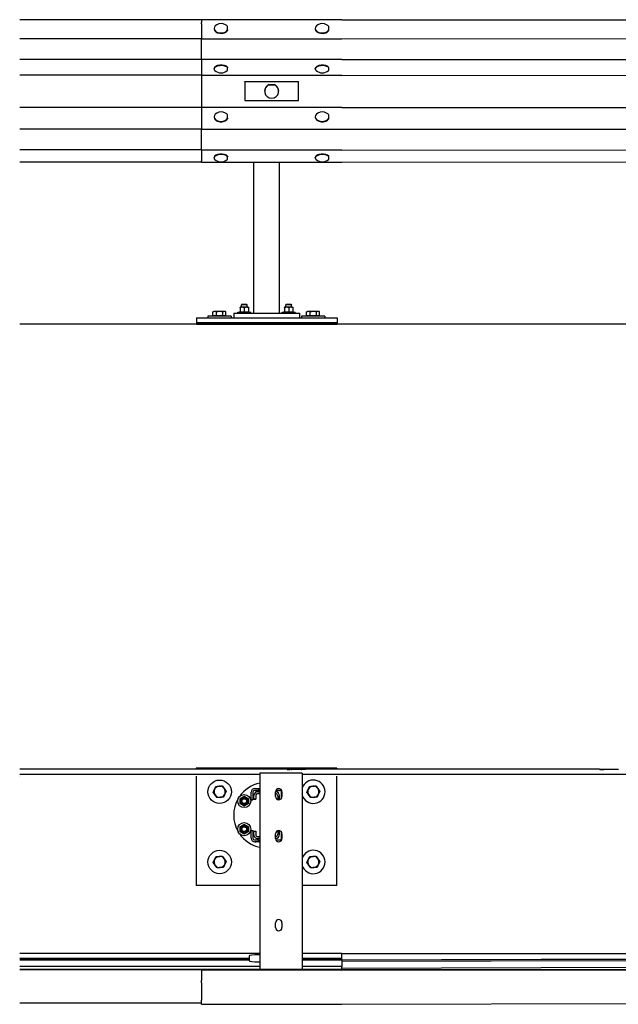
# Model space of a CAD drawing. Header units: metres. Extents: x -699 to 2316, y -1199 to 781.
# Tile 206 of 256: x -25.23 to -23.95, y 2.97 to 5.07. Entities that reach past the tile are written whole.
import ezdxf

# ---------------------------------------------------------------- set-up
doc = ezdxf.new("R2010")
doc.units = ezdxf.units.M

msp = doc.modelspace()

# ---------------------------------------------------------------- linework, layer by layer
for p, q in [((-24.8387, 5.0741), (-25.2267, 5.0741)), ((-24.5387, 5.0745), (-24.8387, 5.0745)), ((-24.8387, 5.0745), (-24.8387, 5.0683)), ((-24.8387, 5.0657), (-24.8387, 5.0683)), ((-24.5387, 5.0745), (-23.4357, 5.0741)), ((-24.8387, 5.0657), (-24.8387, 5.0332)), ((-24.8117, 5.0561), (-24.8117, 5.0552)), ((-24.7826, 5.0517), (-24.7826, 5.0526)), ((-24.5957, 5.0561), (-24.5957, 5.0552)), ((-24.5666, 5.0517), (-24.5666, 5.0526)), ((-24.8387, 5.0335), (-25.2267, 5.0335)), ((-24.5387, 5.0332), (-24.8387, 5.0332)), ((-24.8387, 4.9892), (-24.8387, 5.0332)), ((-23.4357, 5.0335), (-24.5387, 5.0332)), ((-24.8387, 4.9896), (-25.2267, 4.9896)), ((-24.5387, 4.9892), (-24.8387, 4.9892)), ((-24.8387, 4.9892), (-24.8387, 4.9557)), ((-24.5387, 4.9892), (-23.4357, 4.9896)), ((-24.8117, 4.9693), (-24.8117, 4.9703)), ((-24.7826, 4.9718), (-24.7826, 4.9728)), ((-24.5957, 4.9693), (-24.5957, 4.9703)), ((-24.5666, 4.9718), (-24.5666, 4.9728)), ((-24.8387, 4.9561), (-25.2267, 4.9561)), ((-24.5387, 4.9557), (-24.8387, 4.9557)), ((-24.8387, 4.9557), (-24.8387, 4.9374)), ((-24.7462, 4.9418), (-24.7462, 4.9423)), ((-24.7462, 4.9423), (-24.6312, 4.9423)), ((-24.6312, 4.9418), (-24.7462, 4.9418)), ((-24.7462, 4.9418), (-24.7462, 4.902)), ((-24.6312, 4.9418), (-24.6312, 4.9423)), ((-24.6312, 4.902), (-24.6312, 4.9418)), ((-24.5387, 4.9557), (-23.4357, 4.9561)), ((-24.8387, 4.9374), (-24.8387, 4.9076)), ((-24.7037, 4.9218), (-24.7037, 4.9219)), ((-24.694, 4.9357), (-24.694, 4.9358)), ((-24.694, 4.9358), (-24.6833, 4.9358)), ((-24.6833, 4.9358), (-24.6833, 4.9357)), ((-24.6737, 4.9218), (-24.6737, 4.9219)), ((-24.8387, 4.9076), (-24.8387, 4.8869)), ((-24.7462, 4.902), (-24.6312, 4.902)), ((-24.8387, 4.8872), (-25.2267, 4.8872)), ((-24.5387, 4.8869), (-24.8387, 4.8869)), ((-24.8387, 4.8869), (-24.8387, 4.8402)), ((-24.5387, 4.8869), (-23.4357, 4.8872)), ((-24.8117, 4.8674), (-24.8117, 4.8665)), ((-24.7826, 4.863), (-24.7826, 4.8639)), ((-24.5957, 4.8674), (-24.5957, 4.8665)), ((-24.5666, 4.863), (-24.5666, 4.8639)), ((-24.8387, 4.8405), (-25.2267, 4.8405)), ((-24.5387, 4.8402), (-24.8387, 4.8402)), ((-24.8387, 4.7962), (-24.8387, 4.8402)), ((-23.4357, 4.8405), (-24.5387, 4.8402)), ((-24.8387, 4.7966), (-25.2267, 4.7966)), ((-24.5387, 4.7962), (-24.8387, 4.7962)), ((-24.8387, 4.7962), (-24.8387, 4.7729)), ((-24.5387, 4.7962), (-23.4357, 4.7966)), ((-24.8117, 4.7793), (-24.8117, 4.7804)), ((-24.7826, 4.7818), (-24.7826, 4.7829)), ((-24.5957, 4.7793), (-24.5957, 4.7804)), ((-24.5666, 4.7818), (-24.5666, 4.7829)), ((-25.2267, 4.771), (-24.8387, 4.771)), ((-24.8387, 4.7714), (-24.8387, 4.7729)), ((-24.8387, 4.7714), (-24.8387, 4.7706)), ((-24.8387, 4.7706), (-24.5387, 4.7706)), ((-24.7267, 4.4475), (-24.7267, 4.7706)), ((-24.6717, 4.4475), (-24.6717, 4.7706)), ((-24.5387, 4.7706), (-23.4357, 4.771)), ((-24.7556, 4.4608), (-24.7563, 4.4604)), ((-24.7563, 4.4596), (-24.7563, 4.4604)), ((-24.7563, 4.4596), (-24.7563, 4.4512)), ((-24.739, 4.4608), (-24.7556, 4.4608)), ((-24.7522, 4.467), (-24.7533, 4.4659)), ((-24.7413, 4.4659), (-24.7533, 4.4659)), ((-24.7533, 4.4608), (-24.7533, 4.4659)), ((-24.7522, 4.467), (-24.7423, 4.467)), ((-24.7473, 4.4596), (-24.7473, 4.4512)), ((-24.7423, 4.467), (-24.7413, 4.4659)), ((-24.7413, 4.4608), (-24.7413, 4.4659)), ((-24.739, 4.4608), (-24.7383, 4.4604)), ((-24.7383, 4.4604), (-24.7383, 4.4596)), ((-24.7383, 4.4596), (-24.7383, 4.4512)), ((-24.6606, 4.4608), (-24.6613, 4.4604)), ((-24.6613, 4.4596), (-24.6613, 4.4604)), ((-24.6613, 4.4596), (-24.6613, 4.4512)), ((-24.644, 4.4608), (-24.6606, 4.4608)), ((-24.6572, 4.467), (-24.6583, 4.4659)), ((-24.6463, 4.4659), (-24.6583, 4.4659)), ((-24.6583, 4.4608), (-24.6583, 4.4659)), ((-24.6572, 4.467), (-24.6473, 4.467)), ((-24.6523, 4.4596), (-24.6523, 4.4512)), ((-24.6473, 4.467), (-24.6463, 4.4659)), ((-24.6463, 4.4608), (-24.6463, 4.4659)), ((-24.644, 4.4608), (-24.6433, 4.4604)), ((-24.6433, 4.4604), (-24.6433, 4.4596)), ((-24.6433, 4.4596), (-24.6433, 4.4512)), ((-24.8492, 4.4375), (-24.8492, 4.4275)), ((-24.8492, 4.4375), (-24.5492, 4.4375)), ((-24.7751, 4.4415), (-24.8251, 4.4415)), ((-24.8251, 4.4415), (-24.8251, 4.4375)), ((-24.814, 4.4423), (-24.814, 4.4504)), ((-24.8065, 4.4423), (-24.814, 4.4423)), ((-24.8121, 4.4515), (-24.8137, 4.4506)), ((-24.8102, 4.4515), (-24.8121, 4.4515)), ((-24.8113, 4.4423), (-24.8113, 4.4415)), ((-24.7996, 4.4515), (-24.8102, 4.4515)), ((-24.8065, 4.4423), (-24.8065, 4.4504)), ((-24.7927, 4.4423), (-24.8065, 4.4423)), ((-24.7895, 4.4515), (-24.7996, 4.4515)), ((-24.7927, 4.4423), (-24.7927, 4.4504)), ((-24.7863, 4.4423), (-24.7927, 4.4423)), ((-24.7881, 4.4515), (-24.7895, 4.4515)), ((-24.7889, 4.4423), (-24.7889, 4.4415)), ((-24.7881, 4.4515), (-24.7866, 4.4506)), ((-24.7863, 4.4423), (-24.7863, 4.4504)), ((-24.7751, 4.4415), (-24.7751, 4.4375)), ((-24.7692, 4.4475), (-24.7692, 4.4375)), ((-24.7692, 4.4475), (-24.6292, 4.4475)), ((-24.7613, 4.45), (-24.7333, 4.45)), ((-24.7613, 4.4475), (-24.7613, 4.45)), ((-24.7563, 4.4504), (-24.7563, 4.4512)), ((-24.7556, 4.45), (-24.7563, 4.4504)), ((-24.742, 4.4475), (-24.7378, 4.4475)), ((-24.739, 4.45), (-24.7383, 4.4504)), ((-24.7383, 4.4512), (-24.7383, 4.4504)), ((-24.7333, 4.4475), (-24.7333, 4.45)), ((-24.6663, 4.45), (-24.6383, 4.45)), ((-24.6663, 4.4475), (-24.6663, 4.45)), ((-24.6613, 4.4504), (-24.6613, 4.4512)), ((-24.6606, 4.45), (-24.6613, 4.4504)), ((-24.647, 4.4475), (-24.6428, 4.4475)), ((-24.644, 4.45), (-24.6433, 4.4504)), ((-24.6433, 4.4512), (-24.6433, 4.4504)), ((-24.6383, 4.4475), (-24.6383, 4.45)), ((-24.6292, 4.4475), (-24.6292, 4.4375)), ((-24.5751, 4.4415), (-24.6251, 4.4415)), ((-24.6251, 4.4415), (-24.6251, 4.4375)), ((-24.614, 4.4423), (-24.614, 4.4504)), ((-24.6065, 4.4423), (-24.614, 4.4423)), ((-24.6121, 4.4515), (-24.6137, 4.4506)), ((-24.6102, 4.4515), (-24.6121, 4.4515)), ((-24.6113, 4.4423), (-24.6113, 4.4415)), ((-24.5996, 4.4515), (-24.6102, 4.4515)), ((-24.6065, 4.4423), (-24.6065, 4.4504)), ((-24.5927, 4.4423), (-24.6065, 4.4423)), ((-24.5895, 4.4515), (-24.5996, 4.4515)), ((-24.5927, 4.4423), (-24.5927, 4.4504)), ((-24.5863, 4.4423), (-24.5927, 4.4423)), ((-24.5881, 4.4515), (-24.5895, 4.4515)), ((-24.5889, 4.4423), (-24.5889, 4.4415)), ((-24.5881, 4.4515), (-24.5866, 4.4506)), ((-24.5863, 4.4423), (-24.5863, 4.4504)), ((-24.5751, 4.4415), (-24.5751, 4.4375)), ((-24.5492, 4.4375), (-24.5492, 4.4275)), ((-20.1715, 4.4245), (-25.2267, 4.4245)), ((-24.5492, 4.4275), (-24.8492, 4.4275)), ((-24.8492, 4.4275), (-24.8492, 4.4245)), ((-24.8492, 4.4245), (-24.5492, 4.4245)), ((-24.5492, 4.4245), (-24.5492, 4.4275)), ((-24.6557, 3.4737), (-25.2267, 3.4737)), ((-24.5498, 3.4758), (-24.8498, 3.4758)), ((-24.8498, 3.4758), (-24.8498, 3.4737)), ((-24.6471, 3.473), (-24.6471, 3.473)), ((-24.6471, 3.473), (-24.6467, 3.473)), ((-24.6471, 3.473), (-24.6467, 3.473)), ((-24.6247, 3.473), (-24.6467, 3.473)), ((-24.6247, 3.473), (-24.6242, 3.473)), ((-24.6242, 3.473), (-24.6242, 3.473)), ((-23.9887, 3.4737), (-24.6157, 3.4737)), ((-24.5498, 3.4758), (-24.5498, 3.4737)), ((-23.9577, 3.473), (-23.9797, 3.473)), ((-24.7137, 3.4629), (-25.2267, 3.4629)), ((-25.2267, 3.4588), (-25.2267, 3.4588)), ((-24.8498, 3.4588), (-24.8498, 3.2258)), ((-24.7137, 3.4658), (-24.7137, 3.046)), ((-24.6367, 3.4658), (-24.7077, 3.4658)), ((-24.6237, 3.4658), (-24.6237, 3.046)), ((-23.3807, 3.4629), (-24.6237, 3.4629)), ((-24.5498, 3.2258), (-24.5498, 3.4588)), ((-24.7247, 3.4328), (-24.7162, 3.4328)), ((-24.7162, 3.4288), (-24.7247, 3.4288)), ((-24.7247, 3.4288), (-24.7247, 3.4288)), ((-24.7247, 3.4288), (-24.7167, 3.4288)), ((-24.7162, 3.4288), (-24.7162, 3.4328)), ((-24.68, 3.4288), (-24.6717, 3.4288)), ((-24.6717, 3.4288), (-24.68, 3.4288)), ((-24.6738, 3.4328), (-24.6735, 3.4328)), ((-24.6717, 3.4288), (-24.6717, 3.4288)), ((-24.7327, 3.4088), (-24.7327, 3.4248)), ((-24.7287, 3.4088), (-24.7327, 3.4088)), ((-24.7327, 3.4088), (-24.7327, 3.4088)), ((-24.7327, 3.4088), (-24.7287, 3.4088)), ((-24.7287, 3.4248), (-24.7287, 3.4088)), ((-24.7287, 3.4088), (-24.7287, 3.4088)), ((-24.7267, 3.4098), (-24.7267, 3.4176)), ((-24.7225, 3.4098), (-24.7267, 3.4098)), ((-24.7267, 3.4097), (-24.7267, 3.4098)), ((-24.7267, 3.4097), (-24.7225, 3.4097)), ((-24.7225, 3.4176), (-24.7225, 3.4098)), ((-24.7225, 3.4097), (-24.7225, 3.4098)), ((-24.7185, 3.4258), (-24.7137, 3.4258)), ((-24.7137, 3.4216), (-24.7185, 3.4216)), ((-24.7185, 3.4216), (-24.7185, 3.4216)), ((-24.7137, 3.4216), (-24.7185, 3.4216)), ((-24.7171, 3.4216), (-24.717, 3.4216)), ((-24.6807, 3.4158), (-24.6807, 3.4258)), ((-24.6759, 3.4165), (-24.6759, 3.4091)), ((-24.6717, 3.4091), (-24.6717, 3.4166)), ((-24.6677, 3.4122), (-24.6677, 3.4248)), ((-24.6667, 3.4258), (-24.6667, 3.4158)), ((-24.7327, 3.3428), (-24.7287, 3.3428)), ((-24.7327, 3.3268), (-24.7327, 3.3428)), ((-24.7327, 3.3268), (-24.7327, 3.3268)), ((-24.7287, 3.3428), (-24.7287, 3.3268)), ((-24.7267, 3.3418), (-24.7225, 3.3418)), ((-24.7267, 3.334), (-24.7267, 3.3418)), ((-24.7267, 3.3339), (-24.7267, 3.334)), ((-24.7247, 3.3228), (-24.7162, 3.3228)), ((-24.7225, 3.3418), (-24.7225, 3.334)), ((-24.7185, 3.33), (-24.7137, 3.33)), ((-24.7185, 3.3257), (-24.7185, 3.3258)), ((-24.7137, 3.3258), (-24.7185, 3.3258)), ((-24.7185, 3.3257), (-24.7167, 3.3257)), ((-24.7162, 3.3188), (-24.7162, 3.3228)), ((-24.6807, 3.3258), (-24.6807, 3.3358)), ((-24.68, 3.3228), (-24.6717, 3.3228)), ((-24.6759, 3.3424), (-24.6759, 3.335)), ((-24.6717, 3.3349), (-24.6717, 3.3425)), ((-24.6677, 3.3268), (-24.6677, 3.3394)), ((-24.6667, 3.3358), (-24.6667, 3.3258)), ((-24.7162, 3.3188), (-24.7247, 3.3188)), ((-24.7247, 3.3188), (-24.7247, 3.3188)), ((-24.7247, 3.3188), (-24.7217, 3.3188)), ((-24.7137, 3.2258), (-24.8498, 3.2258)), ((-24.5498, 3.2258), (-24.6237, 3.2258)), ((-24.6807, 3.1358), (-24.6807, 3.1458)), ((-24.6667, 3.1458), (-24.6667, 3.1358)), ((-24.7137, 3.0803), (-25.2267, 3.0803)), ((-24.7367, 3.0754), (-24.7367, 3.065)), ((-24.7137, 3.0777), (-24.7167, 3.0777)), ((-24.5387, 3.0803), (-24.6237, 3.0803)), ((-24.5387, 3.0803), (-23.4357, 3.0803)), ((-24.5387, 3.0699), (-24.5387, 3.0803)), ((-25.2267, 3.0699), (-24.7367, 3.0699)), ((-24.7367, 3.0697), (-25.2267, 3.0697)), ((-24.7367, 3.0663), (-25.2267, 3.0663)), ((-24.7137, 3.0523), (-25.2267, 3.0523)), ((-24.7167, 3.0627), (-24.7137, 3.0627)), ((-24.6237, 3.0699), (-24.5387, 3.0699)), ((-24.5387, 3.0697), (-24.6237, 3.0697)), ((-24.5387, 3.0663), (-24.6237, 3.0663)), ((-24.5387, 3.0523), (-24.6237, 3.0523)), ((-24.5387, 3.0669), (-23.4357, 3.0699)), ((-24.5387, 3.0699), (-24.5387, 3.0697)), ((-24.5387, 3.0667), (-23.4357, 3.0697)), ((-24.5387, 3.0663), (-24.5387, 3.0697)), ((-23.4357, 3.0663), (-24.5387, 3.0633)), ((-24.5387, 3.0663), (-24.5387, 3.0523)), ((-24.5387, 3.0493), (-23.4357, 3.0523)), ((-24.5387, 3.046), (-24.5387, 3.0523)), ((-24.5387, 3.046), (-25.2267, 3.046)), ((-24.5387, 3.0452), (-25.2267, 3.0452)), ((-24.5387, 3.0459), (-24.8387, 3.0459)), ((-24.8387, 3.0459), (-24.8387, 3.0451)), ((-24.5387, 3.0451), (-24.8387, 3.0451)), ((-24.8387, 3.0451), (-24.8387, 3.0224)), ((-24.5387, 3.0459), (-23.4357, 3.046)), ((-24.5387, 3.0452), (-24.5387, 3.046)), ((-24.5387, 3.0451), (-23.4357, 3.0452)), ((-24.8387, 3.0176), (-24.8387, 3.0224)), ((-24.8387, 3.0176), (-24.8387, 2.9809)), ((-25.2267, 2.9748), (-24.8387, 2.9748)), ((-24.8387, 2.9719), (-24.8387, 2.9809)), ((-24.8387, 2.9719), (-24.5387, 2.9719)), ((-24.5387, 2.9719), (-23.4357, 2.9748))]:
    msp.add_line(p, q)
at = {"flags": 128}
for points in [[(-24.7473, 4.4596), (-24.7477, 4.4597), (-24.7481, 4.4598), (-24.7485, 4.46), (-24.7489, 4.46), (-24.7493, 4.4601), (-24.7496, 4.4602), (-24.75, 4.4603), (-24.7504, 4.4603), (-24.7507, 4.4603), (-24.7511, 4.4604), (-24.7514, 4.4604), (-24.7518, 4.4604), (-24.7521, 4.4604), (-24.7525, 4.4604), (-24.7528, 4.4603), (-24.7532, 4.4603), (-24.7535, 4.4603), (-24.7539, 4.4602), (-24.7543, 4.4601), (-24.7546, 4.46), (-24.755, 4.46), (-24.7554, 4.4598), (-24.7558, 4.4597), (-24.7563, 4.4596)], [(-24.7383, 4.4596), (-24.7387, 4.4597), (-24.7391, 4.4598), (-24.7395, 4.46), (-24.7399, 4.46), (-24.7403, 4.4601), (-24.7406, 4.4602), (-24.741, 4.4603), (-24.7414, 4.4603), (-24.7417, 4.4603), (-24.7421, 4.4604), (-24.7424, 4.4604), (-24.7428, 4.4604), (-24.7431, 4.4604), (-24.7435, 4.4604), (-24.7438, 4.4603), (-24.7442, 4.4603), (-24.7445, 4.4603), (-24.7449, 4.4602), (-24.7453, 4.4601), (-24.7456, 4.46), (-24.746, 4.46), (-24.7464, 4.4598), (-24.7468, 4.4597), (-24.7473, 4.4596)], [(-24.6523, 4.4596), (-24.6527, 4.4597), (-24.6531, 4.4598), (-24.6535, 4.46), (-24.6539, 4.46), (-24.6543, 4.4601), (-24.6546, 4.4602), (-24.655, 4.4603), (-24.6554, 4.4603), (-24.6557, 4.4603), (-24.6561, 4.4604), (-24.6564, 4.4604), (-24.6568, 4.4604), (-24.6571, 4.4604), (-24.6575, 4.4604), (-24.6578, 4.4603), (-24.6582, 4.4603), (-24.6585, 4.4603), (-24.6589, 4.4602), (-24.6593, 4.4601), (-24.6596, 4.46), (-24.66, 4.46), (-24.6604, 4.4598), (-24.6608, 4.4597), (-24.6613, 4.4596)], [(-24.6433, 4.4596), (-24.6437, 4.4597), (-24.6441, 4.4598), (-24.6445, 4.46), (-24.6449, 4.46), (-24.6453, 4.4601), (-24.6456, 4.4602), (-24.646, 4.4603), (-24.6464, 4.4603), (-24.6467, 4.4603), (-24.6471, 4.4604), (-24.6474, 4.4604), (-24.6478, 4.4604), (-24.6481, 4.4604), (-24.6485, 4.4604), (-24.6488, 4.4603), (-24.6492, 4.4603), (-24.6495, 4.4603), (-24.6499, 4.4602), (-24.6503, 4.4601), (-24.6506, 4.46), (-24.651, 4.46), (-24.6514, 4.4598), (-24.6518, 4.4597), (-24.6523, 4.4596)], [(-24.8102, 4.4515), (-24.8104, 4.4515), (-24.8105, 4.4515), (-24.8107, 4.4515), (-24.8108, 4.4515), (-24.811, 4.4514), (-24.8111, 4.4514), (-24.8113, 4.4514), (-24.8114, 4.4514), (-24.8116, 4.4513), (-24.8117, 4.4513), (-24.8119, 4.4513), (-24.812, 4.4512), (-24.8122, 4.4512), (-24.8123, 4.4511), (-24.8125, 4.4511), (-24.8126, 4.451), (-24.8128, 4.451), (-24.813, 4.4509), (-24.8131, 4.4508), (-24.8133, 4.4508), (-24.8134, 4.4507), (-24.8136, 4.4506), (-24.8138, 4.4505), (-24.814, 4.4504)], [(-24.814, 4.4504), (-24.8139, 4.4504), (-24.8139, 4.4504), (-24.8139, 4.4504), (-24.8139, 4.4505), (-24.8139, 4.4505), (-24.8139, 4.4505), (-24.8139, 4.4505), (-24.8139, 4.4505), (-24.8138, 4.4505), (-24.8138, 4.4505), (-24.8138, 4.4505), (-24.8138, 4.4505), (-24.8138, 4.4505), (-24.8138, 4.4505), (-24.8138, 4.4505), (-24.8138, 4.4505), (-24.8137, 4.4505), (-24.8137, 4.4506), (-24.8137, 4.4506), (-24.8137, 4.4506), (-24.8137, 4.4506), (-24.8137, 4.4506), (-24.8137, 4.4506), (-24.8137, 4.4506)], [(-24.8065, 4.4504), (-24.8067, 4.4505), (-24.8069, 4.4506), (-24.8071, 4.4507), (-24.8072, 4.4508), (-24.8074, 4.4508), (-24.8075, 4.4509), (-24.8077, 4.451), (-24.8079, 4.451), (-24.808, 4.4511), (-24.8082, 4.4511), (-24.8083, 4.4512), (-24.8085, 4.4512), (-24.8086, 4.4513), (-24.8088, 4.4513), (-24.8089, 4.4513), (-24.8091, 4.4514), (-24.8092, 4.4514), (-24.8094, 4.4514), (-24.8095, 4.4514), (-24.8097, 4.4515), (-24.8098, 4.4515), (-24.81, 4.4515), (-24.8101, 4.4515), (-24.8102, 4.4515)], [(-24.7996, 4.4515), (-24.7999, 4.4515), (-24.8002, 4.4515), (-24.8005, 4.4515), (-24.8007, 4.4515), (-24.801, 4.4514), (-24.8013, 4.4514), (-24.8016, 4.4514), (-24.8018, 4.4514), (-24.8021, 4.4513), (-24.8024, 4.4513), (-24.8027, 4.4513), (-24.803, 4.4512), (-24.8032, 4.4512), (-24.8035, 4.4511), (-24.8038, 4.4511), (-24.8041, 4.451), (-24.8044, 4.451), (-24.8047, 4.4509), (-24.805, 4.4508), (-24.8053, 4.4508), (-24.8056, 4.4507), (-24.8059, 4.4506), (-24.8062, 4.4505), (-24.8065, 4.4504)], [(-24.7927, 4.4504), (-24.793, 4.4505), (-24.7933, 4.4506), (-24.7936, 4.4507), (-24.794, 4.4508), (-24.7943, 4.4508), (-24.7946, 4.4509), (-24.7948, 4.451), (-24.7951, 4.451), (-24.7954, 4.4511), (-24.7957, 4.4511), (-24.796, 4.4512), (-24.7963, 4.4512), (-24.7966, 4.4513), (-24.7969, 4.4513), (-24.7971, 4.4513), (-24.7974, 4.4514), (-24.7977, 4.4514), (-24.798, 4.4514), (-24.7982, 4.4514), (-24.7985, 4.4515), (-24.7988, 4.4515), (-24.7991, 4.4515), (-24.7993, 4.4515), (-24.7996, 4.4515)], [(-24.7895, 4.4515), (-24.7896, 4.4515), (-24.7897, 4.4515), (-24.7899, 4.4515), (-24.79, 4.4515), (-24.7901, 4.4514), (-24.7903, 4.4514), (-24.7904, 4.4514), (-24.7905, 4.4514), (-24.7906, 4.4513), (-24.7908, 4.4513), (-24.7909, 4.4513), (-24.791, 4.4512), (-24.7912, 4.4512), (-24.7913, 4.4511), (-24.7914, 4.4511), (-24.7916, 4.451), (-24.7917, 4.451), (-24.7918, 4.4509), (-24.792, 4.4508), (-24.7921, 4.4508), (-24.7923, 4.4507), (-24.7924, 4.4506), (-24.7926, 4.4505), (-24.7927, 4.4504)], [(-24.7863, 4.4504), (-24.7864, 4.4505), (-24.7866, 4.4506), (-24.7867, 4.4507), (-24.7868, 4.4508), (-24.787, 4.4508), (-24.7871, 4.4509), (-24.7873, 4.451), (-24.7874, 4.451), (-24.7875, 4.4511), (-24.7877, 4.4511), (-24.7878, 4.4512), (-24.7879, 4.4512), (-24.7881, 4.4513), (-24.7882, 4.4513), (-24.7883, 4.4513), (-24.7885, 4.4514), (-24.7886, 4.4514), (-24.7887, 4.4514), (-24.7888, 4.4514), (-24.789, 4.4515), (-24.7891, 4.4515), (-24.7892, 4.4515), (-24.7894, 4.4515), (-24.7895, 4.4515)], [(-24.7563, 4.4512), (-24.7558, 4.4511), (-24.7554, 4.4509), (-24.755, 4.4508), (-24.7546, 4.4507), (-24.7543, 4.4507), (-24.7539, 4.4506), (-24.7535, 4.4505), (-24.7532, 4.4505), (-24.7528, 4.4504), (-24.7525, 4.4504), (-24.7521, 4.4504), (-24.7518, 4.4504), (-24.7514, 4.4504), (-24.7511, 4.4504), (-24.7507, 4.4504), (-24.7504, 4.4505), (-24.75, 4.4505), (-24.7496, 4.4506), (-24.7493, 4.4507), (-24.7489, 4.4507), (-24.7485, 4.4508), (-24.7481, 4.4509), (-24.7477, 4.4511), (-24.7473, 4.4512)], [(-24.7473, 4.4512), (-24.7468, 4.4511), (-24.7464, 4.4509), (-24.746, 4.4508), (-24.7456, 4.4507), (-24.7453, 4.4507), (-24.7449, 4.4506), (-24.7445, 4.4505), (-24.7442, 4.4505), (-24.7438, 4.4504), (-24.7435, 4.4504), (-24.7431, 4.4504), (-24.7428, 4.4504), (-24.7424, 4.4504), (-24.7421, 4.4504), (-24.7417, 4.4504), (-24.7414, 4.4505), (-24.741, 4.4505), (-24.7406, 4.4506), (-24.7403, 4.4507), (-24.7399, 4.4507), (-24.7395, 4.4508), (-24.7391, 4.4509), (-24.7387, 4.4511), (-24.7383, 4.4512)], [(-24.6613, 4.4512), (-24.6608, 4.4511), (-24.6604, 4.4509), (-24.66, 4.4508), (-24.6596, 4.4507), (-24.6593, 4.4507), (-24.6589, 4.4506), (-24.6585, 4.4505), (-24.6582, 4.4505), (-24.6578, 4.4504), (-24.6575, 4.4504), (-24.6571, 4.4504), (-24.6568, 4.4504), (-24.6564, 4.4504), (-24.6561, 4.4504), (-24.6557, 4.4504), (-24.6554, 4.4505), (-24.655, 4.4505), (-24.6546, 4.4506), (-24.6543, 4.4507), (-24.6539, 4.4507), (-24.6535, 4.4508), (-24.6531, 4.4509), (-24.6527, 4.4511), (-24.6523, 4.4512)], [(-24.6523, 4.4512), (-24.6518, 4.4511), (-24.6514, 4.4509), (-24.651, 4.4508), (-24.6506, 4.4507), (-24.6503, 4.4507), (-24.6499, 4.4506), (-24.6495, 4.4505), (-24.6492, 4.4505), (-24.6488, 4.4504), (-24.6485, 4.4504), (-24.6481, 4.4504), (-24.6478, 4.4504), (-24.6474, 4.4504), (-24.6471, 4.4504), (-24.6467, 4.4504), (-24.6464, 4.4505), (-24.646, 4.4505), (-24.6456, 4.4506), (-24.6453, 4.4507), (-24.6449, 4.4507), (-24.6445, 4.4508), (-24.6441, 4.4509), (-24.6437, 4.4511), (-24.6433, 4.4512)], [(-24.6102, 4.4515), (-24.6104, 4.4515), (-24.6105, 4.4515), (-24.6107, 4.4515), (-24.6108, 4.4515), (-24.611, 4.4514), (-24.6111, 4.4514), (-24.6113, 4.4514), (-24.6114, 4.4514), (-24.6116, 4.4513), (-24.6117, 4.4513), (-24.6119, 4.4513), (-24.612, 4.4512), (-24.6122, 4.4512), (-24.6123, 4.4511), (-24.6125, 4.4511), (-24.6126, 4.451), (-24.6128, 4.451), (-24.613, 4.4509), (-24.6131, 4.4508), (-24.6133, 4.4508), (-24.6134, 4.4507), (-24.6136, 4.4506), (-24.6138, 4.4505), (-24.614, 4.4504)], [(-24.614, 4.4504), (-24.6139, 4.4504), (-24.6139, 4.4504), (-24.6139, 4.4504), (-24.6139, 4.4505), (-24.6139, 4.4505), (-24.6139, 4.4505), (-24.6139, 4.4505), (-24.6139, 4.4505), (-24.6138, 4.4505), (-24.6138, 4.4505), (-24.6138, 4.4505), (-24.6138, 4.4505), (-24.6138, 4.4505), (-24.6138, 4.4505), (-24.6138, 4.4505), (-24.6138, 4.4505), (-24.6137, 4.4505), (-24.6137, 4.4506), (-24.6137, 4.4506), (-24.6137, 4.4506), (-24.6137, 4.4506), (-24.6137, 4.4506), (-24.6137, 4.4506), (-24.6137, 4.4506)], [(-24.6065, 4.4504), (-24.6067, 4.4505), (-24.6069, 4.4506), (-24.6071, 4.4507), (-24.6072, 4.4508), (-24.6074, 4.4508), (-24.6075, 4.4509), (-24.6077, 4.451), (-24.6079, 4.451), (-24.608, 4.4511), (-24.6082, 4.4511), (-24.6083, 4.4512), (-24.6085, 4.4512), (-24.6086, 4.4513), (-24.6088, 4.4513), (-24.6089, 4.4513), (-24.6091, 4.4514), (-24.6092, 4.4514), (-24.6094, 4.4514), (-24.6095, 4.4514), (-24.6097, 4.4515), (-24.6098, 4.4515), (-24.61, 4.4515), (-24.6101, 4.4515), (-24.6102, 4.4515)], [(-24.5996, 4.4515), (-24.5999, 4.4515), (-24.6002, 4.4515), (-24.6005, 4.4515), (-24.6007, 4.4515), (-24.601, 4.4514), (-24.6013, 4.4514), (-24.6016, 4.4514), (-24.6018, 4.4514), (-24.6021, 4.4513), (-24.6024, 4.4513), (-24.6027, 4.4513), (-24.603, 4.4512), (-24.6032, 4.4512), (-24.6035, 4.4511), (-24.6038, 4.4511), (-24.6041, 4.451), (-24.6044, 4.451), (-24.6047, 4.4509), (-24.605, 4.4508), (-24.6053, 4.4508), (-24.6056, 4.4507), (-24.6059, 4.4506), (-24.6062, 4.4505), (-24.6065, 4.4504)], [(-24.5927, 4.4504), (-24.593, 4.4505), (-24.5933, 4.4506), (-24.5936, 4.4507), (-24.594, 4.4508), (-24.5943, 4.4508), (-24.5946, 4.4509), (-24.5948, 4.451), (-24.5951, 4.451), (-24.5954, 4.4511), (-24.5957, 4.4511), (-24.596, 4.4512), (-24.5963, 4.4512), (-24.5966, 4.4513), (-24.5969, 4.4513), (-24.5971, 4.4513), (-24.5974, 4.4514), (-24.5977, 4.4514), (-24.598, 4.4514), (-24.5982, 4.4514), (-24.5985, 4.4515), (-24.5988, 4.4515), (-24.5991, 4.4515), (-24.5993, 4.4515), (-24.5996, 4.4515)], [(-24.5895, 4.4515), (-24.5896, 4.4515), (-24.5897, 4.4515), (-24.5899, 4.4515), (-24.59, 4.4515), (-24.5901, 4.4514), (-24.5903, 4.4514), (-24.5904, 4.4514), (-24.5905, 4.4514), (-24.5906, 4.4513), (-24.5908, 4.4513), (-24.5909, 4.4513), (-24.591, 4.4512), (-24.5912, 4.4512), (-24.5913, 4.4511), (-24.5914, 4.4511), (-24.5916, 4.451), (-24.5917, 4.451), (-24.5918, 4.4509), (-24.592, 4.4508), (-24.5921, 4.4508), (-24.5923, 4.4507), (-24.5924, 4.4506), (-24.5926, 4.4505), (-24.5927, 4.4504)], [(-24.5863, 4.4504), (-24.5864, 4.4505), (-24.5866, 4.4506), (-24.5867, 4.4507), (-24.5868, 4.4508), (-24.587, 4.4508), (-24.5871, 4.4509), (-24.5873, 4.451), (-24.5874, 4.451), (-24.5875, 4.4511), (-24.5877, 4.4511), (-24.5878, 4.4512), (-24.5879, 4.4512), (-24.5881, 4.4513), (-24.5882, 4.4513), (-24.5883, 4.4513), (-24.5885, 4.4514), (-24.5886, 4.4514), (-24.5887, 4.4514), (-24.5888, 4.4514), (-24.589, 4.4515), (-24.5891, 4.4515), (-24.5892, 4.4515), (-24.5894, 4.4515), (-24.5895, 4.4515)], [(-24.6471, 3.473), (-24.6477, 3.473), (-24.6482, 3.473), (-24.6488, 3.473), (-24.6493, 3.473), (-24.6499, 3.4731), (-24.6504, 3.4731), (-24.6509, 3.4731), (-24.6514, 3.4732), (-24.6519, 3.4732), (-24.6523, 3.4732), (-24.6528, 3.4733), (-24.6532, 3.4733), (-24.6536, 3.4734), (-24.6539, 3.4734), (-24.6542, 3.4735), (-24.6545, 3.4735), (-24.6548, 3.4735), (-24.655, 3.4736), (-24.6552, 3.4736), (-24.6554, 3.4736), (-24.6555, 3.4737), (-24.6556, 3.4737), (-24.6556, 3.4737), (-24.6557, 3.4737)], [(-24.6557, 3.4737), (-24.6557, 3.4737), (-24.6556, 3.4737), (-24.6556, 3.4737), (-24.6555, 3.4737), (-24.6554, 3.4736), (-24.6553, 3.4736), (-24.6551, 3.4736), (-24.655, 3.4736), (-24.6548, 3.4735), (-24.6546, 3.4735), (-24.6544, 3.4735), (-24.6542, 3.4735), (-24.6539, 3.4734), (-24.6536, 3.4734), (-24.6534, 3.4734), (-24.6531, 3.4733), (-24.6527, 3.4733), (-24.6524, 3.4733), (-24.6521, 3.4732), (-24.6517, 3.4732), (-24.6513, 3.4732), (-24.651, 3.4731), (-24.6506, 3.4731), (-24.6502, 3.4731)], [(-24.6157, 3.4737), (-24.6157, 3.4737), (-24.6157, 3.4737), (-24.6158, 3.4737), (-24.616, 3.4736), (-24.6161, 3.4736), (-24.6163, 3.4736), (-24.6165, 3.4735), (-24.6168, 3.4735), (-24.6171, 3.4735), (-24.6174, 3.4734), (-24.6178, 3.4734), (-24.6181, 3.4733), (-24.6186, 3.4733), (-24.619, 3.4732), (-24.6194, 3.4732), (-24.6199, 3.4732), (-24.6204, 3.4731), (-24.6209, 3.4731), (-24.6214, 3.473), (-24.622, 3.473), (-24.6225, 3.473), (-24.6231, 3.473), (-24.6237, 3.473), (-24.6242, 3.473)], [(-23.9797, 3.473), (-23.9803, 3.473), (-23.9808, 3.473), (-23.9814, 3.473), (-23.982, 3.473), (-23.9826, 3.473), (-23.9831, 3.4731), (-23.9836, 3.4731), (-23.9842, 3.4731), (-23.9847, 3.4732), (-23.9851, 3.4732), (-23.9856, 3.4733), (-23.986, 3.4733), (-23.9864, 3.4734), (-23.9868, 3.4734), (-23.9871, 3.4735), (-23.9875, 3.4735), (-23.9877, 3.4735), (-23.988, 3.4736), (-23.9882, 3.4736), (-23.9884, 3.4736), (-23.9885, 3.4737), (-23.9886, 3.4737), (-23.9886, 3.4737), (-23.9887, 3.4737)], [(-23.9887, 3.4737), (-23.9886, 3.4737), (-23.9886, 3.4737), (-23.9885, 3.4737), (-23.9884, 3.4736), (-23.9882, 3.4736), (-23.988, 3.4736), (-23.9877, 3.4735), (-23.9875, 3.4735), (-23.9871, 3.4735), (-23.9868, 3.4734), (-23.9864, 3.4734), (-23.986, 3.4733), (-23.9856, 3.4733), (-23.9851, 3.4732), (-23.9847, 3.4732), (-23.9842, 3.4731), (-23.9836, 3.4731), (-23.9831, 3.4731), (-23.9826, 3.473), (-23.982, 3.473), (-23.9814, 3.473), (-23.9808, 3.473), (-23.9803, 3.473), (-23.9797, 3.473)], [(-23.9487, 3.4737), (-23.9487, 3.4737), (-23.9487, 3.4737), (-23.9488, 3.4737), (-23.949, 3.4736), (-23.9491, 3.4736), (-23.9494, 3.4736), (-23.9496, 3.4735), (-23.9499, 3.4735), (-23.9502, 3.4735), (-23.9505, 3.4734), (-23.9509, 3.4734), (-23.9513, 3.4733), (-23.9517, 3.4733), (-23.9522, 3.4732), (-23.9527, 3.4732), (-23.9532, 3.4731), (-23.9537, 3.4731), (-23.9542, 3.4731), (-23.9548, 3.473), (-23.9553, 3.473), (-23.9559, 3.473), (-23.9565, 3.473), (-23.9571, 3.473), (-23.9577, 3.473)]]:
    msp.add_lwpolyline(points, dxfattribs=at)
for centre, radius in [((-24.7998, 3.4258), 0.025), ((-24.7473, 3.4058), 0.014), ((-24.7473, 3.4058), 0.00825), ((-24.7473, 3.4058), 0.006), ((-24.7473, 3.4058), 0.006), ((-24.7473, 3.4058), 0.00493), ((-24.7473, 3.3458), 0.014), ((-24.7473, 3.3458), 0.00825), ((-24.7473, 3.3458), 0.006), ((-24.7473, 3.3458), 0.006), ((-24.7473, 3.3458), 0.00493), ((-24.7998, 3.2758), 0.025)]:
    msp.add_circle(centre, radius)
for centre, radius, start, end in [((-24.7967, 5.0462), 0.02, 62.1583, 117.8417), ((-24.5807, 5.0462), 0.02, 62.1583, 117.8417), ((-24.7967, 4.9809), 0.02, 228.7705, 311.2295), ((-24.5807, 4.9809), 0.02, 228.7705, 311.2295), ((-24.7967, 4.8575), 0.02, 62.1583, 117.8417), ((-24.5807, 4.8575), 0.02, 62.1583, 117.8417), ((-24.7967, 4.791), 0.02, 228.7705, 311.2295), ((-24.5807, 4.791), 0.02, 228.7705, 311.2295), ((-24.5998, 3.4258), 0.025, 197.0596, 162.9404), ((-24.7998, 3.4258), 0.012, 155.1275, 215.1275), ((-24.7998, 3.4258), 0.012, 95.1275, 155.1275), ((-24.7998, 3.4258), 0.012, 35.1275, 95.1275), ((-24.7998, 3.4258), 0.012, 335.1275, 35.1275), ((-24.6998, 3.3758), 0.07, 101.4534, 145.6768), ((-24.7247, 3.4248), 0.008, 90, 180), ((-24.7247, 3.4248), 0.004, 90, 180), ((-24.7247, 3.4248), 0.004, 90, 180), ((-24.6737, 3.4258), 0.007, 0, 180), ((-24.6737, 3.4258), 0.007, 0, 180), ((-24.6717, 3.4248), 0.004, 0, 90), ((-24.6717, 3.4248), 0.004, 0, 90), ((-24.5998, 3.4258), 0.012, 155.1275, 215.1275), ((-24.5998, 3.4258), 0.012, 95.1275, 155.1275), ((-24.5998, 3.4258), 0.012, 35.1275, 95.1275), ((-24.5998, 3.4258), 0.012, 335.1275, 35.1275), ((-24.7998, 3.4258), 0.012, 215.1275, 275.1275), ((-24.7998, 3.4258), 0.012, 275.1275, 335.1275), ((-24.6998, 3.3758), 0.07, 149.7719, 210.2281), ((-24.7185, 3.4176), 0.0082, 90, 180), ((-24.7185, 3.4176), 0.004, 90.0011, 107.4587), ((-24.6809, 3.4166), 0.0092, 0, 88.7543), ((-24.6737, 3.4158), 0.007, 180, 0), ((-24.5998, 3.4258), 0.012, 215.1275, 275.1275), ((-24.5998, 3.4258), 0.012, 275.1275, 335.1275), ((-24.6998, 3.3758), 0.07, 214.3232, 258.5466), ((-24.7247, 3.3268), 0.008, 180, 270), ((-24.7247, 3.3268), 0.008, 180, 270), ((-24.7247, 3.3268), 0.004, 180, 270), ((-24.7185, 3.334), 0.004, 180, 270), ((-24.6737, 3.3358), 0.007, 0, 180), ((-24.6737, 3.3358), 0.007, 0, 180), ((-24.6809, 3.335), 0.005, 272.2924, 0), ((-24.6737, 3.3258), 0.007, 180, 0), ((-24.6717, 3.3268), 0.004, 270, 0), ((-24.7998, 3.2758), 0.012, 155.1275, 215.1275), ((-24.7998, 3.2758), 0.012, 95.1275, 155.1275), ((-24.7998, 3.2758), 0.012, 35.1275, 95.1275), ((-24.7998, 3.2758), 0.012, 335.1275, 35.1275), ((-24.5998, 3.2758), 0.025, 197.0596, 162.9404), ((-24.5998, 3.2758), 0.012, 155.1275, 215.1275), ((-24.5998, 3.2758), 0.012, 95.1275, 155.1275), ((-24.5998, 3.2758), 0.012, 35.1275, 95.1275), ((-24.5998, 3.2758), 0.012, 335.1275, 35.1275), ((-24.7998, 3.2758), 0.012, 215.1275, 275.1275), ((-24.7998, 3.2758), 0.012, 275.1275, 335.1275), ((-24.5998, 3.2758), 0.012, 215.1275, 275.1275), ((-24.5998, 3.2758), 0.012, 275.1275, 335.1275), ((-24.6737, 3.1458), 0.007, 0, 180), ((-24.6737, 3.1458), 0.007, 0, 180), ((-24.6737, 3.1358), 0.007, 180, 0)]:
    msp.add_arc(centre, radius, start, end)
for centre, major_axis, ratio, start_param, end_param in [((-24.7967, 5.0561), (0.015, 0), 0.663667, 2.242993, 5.919962), ((-24.7967, 5.0552), (0.015, 0), 0.663667, 3.141593, 5.919962), ((-24.7967, 5.0561), (0.015, 0), 0.663667, 0.371193, 0.898599), ((-24.7827, 5.0463), (0, 0.0143), 0.002981, 5.170876, 5.944067), ((-24.5807, 5.0561), (0.015, 0), 0.663667, 2.242993, 5.919962), ((-24.5807, 5.0552), (0.015, 0), 0.663667, 3.141593, 5.919962), ((-24.5807, 5.0561), (0.015, 0), 0.663667, 0.371193, 0.898599), ((-24.5667, 5.0463), (0, 0.0143), 0.002981, 5.170876, 5.944067), ((-24.7967, 4.9693), (-0.015, 0), 0.47593, 3.498428, 6.780704), ((-24.7967, 4.9703), (-0.015, 0), 0.47593, 3.498428, 6.283185), ((-24.7967, 4.9693), (0.015, 0), 0.47593, 5.785667, 5.905605), ((-24.7827, 4.9808), (-0.0001, -0.0143), 0.009122, 0.109448, 0.882638), ((-24.5807, 4.9693), (-0.015, 0), 0.47593, 3.498428, 6.780704), ((-24.5807, 4.9703), (-0.015, 0), 0.47593, 3.498428, 6.283185), ((-24.5807, 4.9693), (0.015, 0), 0.47593, 5.785667, 5.905605), ((-24.5667, 4.9808), (-0.0001, -0.0143), 0.009122, 0.109448, 0.882638), ((-24.6887, 4.9218), (0.015, 0), 0.993413, 1.938004, 7.486774), ((-24.6887, 4.9219), (-0.015, 0), 0.993413, 5.079597, 6.283185), ((-24.6887, 4.9372), (-0.0143, 0), 0.114592, 1.184201, 1.957391), ((-24.6887, 4.9219), (0.015, 0), 0.993413, 0, 1.203588), ((-24.7967, 4.8674), (0.015, 0), 0.663667, 2.242993, 5.923043), ((-24.7967, 4.8665), (0.015, 0), 0.663667, 3.141593, 5.923043), ((-24.7967, 4.8674), (0.015, 0), 0.663667, 0.374274, 0.898599), ((-24.7827, 4.8576), (-0.0001, 0.0143), 0.005285, 5.170868, 5.944058), ((-24.5807, 4.8674), (0.015, 0), 0.663667, 2.242993, 5.923043), ((-24.5807, 4.8665), (0.015, 0), 0.663667, 3.141593, 5.923043), ((-24.5807, 4.8674), (0.015, 0), 0.663667, 0.374274, 0.898599), ((-24.5667, 4.8576), (-0.0001, 0.0143), 0.005285, 5.170868, 5.944058), ((-24.7967, 4.7793), (-0.015, 0), 0.47593, 3.501177, 6.780704), ((-24.7967, 4.7804), (-0.015, 0), 0.47593, 3.501177, 6.283185), ((-24.7967, 4.7793), (0.015, 0), 0.47593, 5.785667, 5.908353), ((-24.7827, 4.7909), (-0.0001, -0.0143), 0.006705, 0.109438, 0.882628), ((-24.5807, 4.7793), (-0.015, 0), 0.47593, 3.501177, 6.780704), ((-24.5807, 4.7804), (-0.015, 0), 0.47593, 3.501177, 6.283185), ((-24.5807, 4.7793), (0.015, 0), 0.47593, 5.785667, 5.908353), ((-24.5667, 4.7909), (-0.0001, -0.0143), 0.006705, 0.109438, 0.882628), ((-24.6357, 3.473), (-0.015, 0), 0.000032, 3.84586, 5.578683), ((-24.7077, 3.4658), (-0.006, 0), 0.000032, 4.712389, 6.283183), ((-24.6367, 3.4658), (0.013, 0), 0.000032, 6.283145, 7.853962), ((-24.7117, 3.4288), (-0.00625, 0), 0.000032, 5.038119, 6.926687), ((-24.7127, 3.4328), (-0.0035, 0), 0.000032, 0.000002, 1.281046), ((-24.7127, 3.4288), (-0.0035, 0), 0.000032, 0, 1.281045), ((-24.7185, 3.4175), (0, 0.004), 0.999999, 0.304693, 1.570796), ((-24.7117, 3.4216), (-0.006, 0), 0.000032, 5.052224, 6.283183), ((-24.6809, 3.4165), (0, -0.005), 0.999999, 1.570796, 3.101582), ((-24.7185, 3.3339), (0, 0.0082), 0.999999, 1.570796, 3.141593), ((-24.7117, 3.3258), (-0.006, 0), 0.000032, 5.052224, 6.283183), ((-24.7117, 3.3258), (-0.006, 0), 0.000032, 0, 0.585686), ((-24.7127, 3.3228), (-0.0035, 0), 0.000032, 6.283183, 7.564228), ((-24.6809, 3.3349), (0, 0.0092), 0.999999, 3.163336, 4.712389), ((-24.7117, 3.3188), (-0.01, 0), 0.000032, 4.913747, 6.283185), ((-24.7127, 3.3188), (-0.0035, 0), 0.000032, 0, 1.281045), ((-24.7167, 3.0754), (-0.02, 0), 0.114592, 4.712389, 6.283185), ((-24.7167, 3.065), (-0.02, 0), 0.114592, 0, 1.570796)]:
    msp.add_ellipse(centre, major_axis=major_axis, ratio=ratio, start_param=start_param, end_param=end_param)
for points, weights in [([(-24.8136, 3.4245), (-24.812, 3.4279), (-24.8107, 3.4308)], [1, 1.0379548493, 1]), ([(-24.8107, 3.4308), (-24.8093, 3.4337), (-24.8077, 3.4371)], [1, 1.0379548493, 1]), ([(-24.8077, 3.4371), (-24.804, 3.4374), (-24.8008, 3.4377)], [1, 1.0379548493, 1]), ([(-24.8008, 3.4377), (-24.7976, 3.438), (-24.7939, 3.4383)], [1, 1.0379548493, 1]), ([(-24.7939, 3.4383), (-24.7918, 3.4353), (-24.7899, 3.4327)], [1, 1.0379548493, 1]), ([(-24.7899, 3.4327), (-24.7881, 3.43), (-24.786, 3.427)], [1, 1.0379548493, 1]), ([(-24.6136, 3.4245), (-24.612, 3.4279), (-24.6107, 3.4308)], [1, 1.0379548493, 1]), ([(-24.6107, 3.4308), (-24.6093, 3.4337), (-24.6077, 3.4371)], [1, 1.0379548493, 1]), ([(-24.6077, 3.4371), (-24.604, 3.4374), (-24.6008, 3.4377)], [1, 1.0379548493, 1]), ([(-24.6008, 3.4377), (-24.5976, 3.438), (-24.5939, 3.4383)], [1, 1.0379548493, 1]), ([(-24.5939, 3.4383), (-24.5918, 3.4353), (-24.5899, 3.4327)], [1, 1.0379548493, 1]), ([(-24.5899, 3.4327), (-24.5881, 3.43), (-24.586, 3.427)], [1, 1.0379548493, 1]), ([(-24.8096, 3.4189), (-24.8114, 3.4215), (-24.8136, 3.4245)], [1, 1.0379548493, 1]), ([(-24.8056, 3.4132), (-24.8077, 3.4162), (-24.8096, 3.4189)], [1, 1.0379548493, 1]), ([(-24.7987, 3.4138), (-24.8019, 3.4135), (-24.8056, 3.4132)], [1, 1.0379548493, 1]), ([(-24.7918, 3.4144), (-24.7955, 3.4141), (-24.7987, 3.4138)], [1, 1.0379548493, 1]), ([(-24.7889, 3.4207), (-24.7902, 3.4178), (-24.7918, 3.4144)], [1, 1.0379548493, 1]), ([(-24.786, 3.427), (-24.7875, 3.4236), (-24.7889, 3.4207)], [1, 1.0379548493, 1]), ([(-24.7563, 3.411), (-24.7518, 3.4136), (-24.7473, 3.4162)], [1, 1.15470053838, 1]), ([(-24.7563, 3.4006), (-24.7563, 3.4058), (-24.7563, 3.411)], [1, 1.15470053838, 1]), ([(-24.7473, 3.4162), (-24.7428, 3.4136), (-24.7383, 3.411)], [1, 1.15470053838, 1]), ([(-24.7383, 3.411), (-24.7383, 3.4058), (-24.7383, 3.4006)], [1, 1.15470053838, 1]), ([(-24.6096, 3.4189), (-24.6114, 3.4215), (-24.6136, 3.4245)], [1, 1.0379548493, 1]), ([(-24.6056, 3.4132), (-24.6077, 3.4162), (-24.6096, 3.4189)], [1, 1.0379548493, 1]), ([(-24.5987, 3.4138), (-24.6019, 3.4135), (-24.6056, 3.4132)], [1, 1.0379548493, 1]), ([(-24.5918, 3.4144), (-24.5955, 3.4141), (-24.5987, 3.4138)], [1, 1.0379548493, 1]), ([(-24.5889, 3.4207), (-24.5902, 3.4178), (-24.5918, 3.4144)], [1, 1.0379548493, 1]), ([(-24.586, 3.427), (-24.5875, 3.4236), (-24.5889, 3.4207)], [1, 1.0379548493, 1]), ([(-24.7473, 3.3954), (-24.7518, 3.398), (-24.7563, 3.4006)], [1, 1.15470053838, 1]), ([(-24.7383, 3.4006), (-24.7428, 3.398), (-24.7473, 3.3954)], [1, 1.15470053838, 1]), ([(-24.7563, 3.351), (-24.7518, 3.3536), (-24.7473, 3.3562)], [1, 1.15470053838, 1]), ([(-24.7563, 3.3406), (-24.7563, 3.3458), (-24.7563, 3.351)], [1, 1.15470053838, 1]), ([(-24.7473, 3.3562), (-24.7428, 3.3536), (-24.7383, 3.351)], [1, 1.15470053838, 1]), ([(-24.7383, 3.351), (-24.7383, 3.3458), (-24.7383, 3.3406)], [1, 1.15470053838, 1]), ([(-24.7473, 3.3354), (-24.7518, 3.338), (-24.7563, 3.3406)], [1, 1.15470053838, 1]), ([(-24.7383, 3.3406), (-24.7428, 3.338), (-24.7473, 3.3354)], [1, 1.15470053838, 1]), ([(-24.8136, 3.2745), (-24.812, 3.2779), (-24.8107, 3.2808)], [1, 1.0379548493, 1]), ([(-24.8107, 3.2808), (-24.8093, 3.2837), (-24.8077, 3.2871)], [1, 1.0379548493, 1]), ([(-24.8077, 3.2871), (-24.804, 3.2874), (-24.8008, 3.2877)], [1, 1.0379548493, 1]), ([(-24.8008, 3.2877), (-24.7976, 3.288), (-24.7939, 3.2883)], [1, 1.0379548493, 1]), ([(-24.7939, 3.2883), (-24.7918, 3.2853), (-24.7899, 3.2827)], [1, 1.0379548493, 1]), ([(-24.7899, 3.2827), (-24.7881, 3.28), (-24.786, 3.277)], [1, 1.0379548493, 1]), ([(-24.6136, 3.2745), (-24.612, 3.2779), (-24.6107, 3.2808)], [1, 1.0379548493, 1]), ([(-24.6107, 3.2808), (-24.6093, 3.2837), (-24.6077, 3.2871)], [1, 1.0379548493, 1]), ([(-24.6077, 3.2871), (-24.604, 3.2874), (-24.6008, 3.2877)], [1, 1.0379548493, 1]), ([(-24.6008, 3.2877), (-24.5976, 3.288), (-24.5939, 3.2883)], [1, 1.0379548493, 1]), ([(-24.5939, 3.2883), (-24.5918, 3.2853), (-24.5899, 3.2827)], [1, 1.0379548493, 1]), ([(-24.5899, 3.2827), (-24.5881, 3.28), (-24.586, 3.277)], [1, 1.0379548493, 1]), ([(-24.8096, 3.2689), (-24.8114, 3.2715), (-24.8136, 3.2745)], [1, 1.0379548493, 1]), ([(-24.8056, 3.2632), (-24.8077, 3.2662), (-24.8096, 3.2689)], [1, 1.0379548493, 1]), ([(-24.7987, 3.2638), (-24.8019, 3.2635), (-24.8056, 3.2632)], [1, 1.0379548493, 1]), ([(-24.7918, 3.2644), (-24.7955, 3.2641), (-24.7987, 3.2638)], [1, 1.0379548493, 1]), ([(-24.7889, 3.2707), (-24.7902, 3.2678), (-24.7918, 3.2644)], [1, 1.0379548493, 1]), ([(-24.786, 3.277), (-24.7875, 3.2736), (-24.7889, 3.2707)], [1, 1.0379548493, 1]), ([(-24.6096, 3.2689), (-24.6114, 3.2715), (-24.6136, 3.2745)], [1, 1.0379548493, 1]), ([(-24.6056, 3.2632), (-24.6077, 3.2662), (-24.6096, 3.2689)], [1, 1.0379548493, 1]), ([(-24.5987, 3.2638), (-24.6019, 3.2635), (-24.6056, 3.2632)], [1, 1.0379548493, 1]), ([(-24.5918, 3.2644), (-24.5955, 3.2641), (-24.5987, 3.2638)], [1, 1.0379548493, 1]), ([(-24.5889, 3.2707), (-24.5902, 3.2678), (-24.5918, 3.2644)], [1, 1.0379548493, 1]), ([(-24.586, 3.277), (-24.5875, 3.2736), (-24.5889, 3.2707)], [1, 1.0379548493, 1])]:
    msp.add_rational_spline(points, weights, degree=2)

doc.saveas('drawing.dxf')
